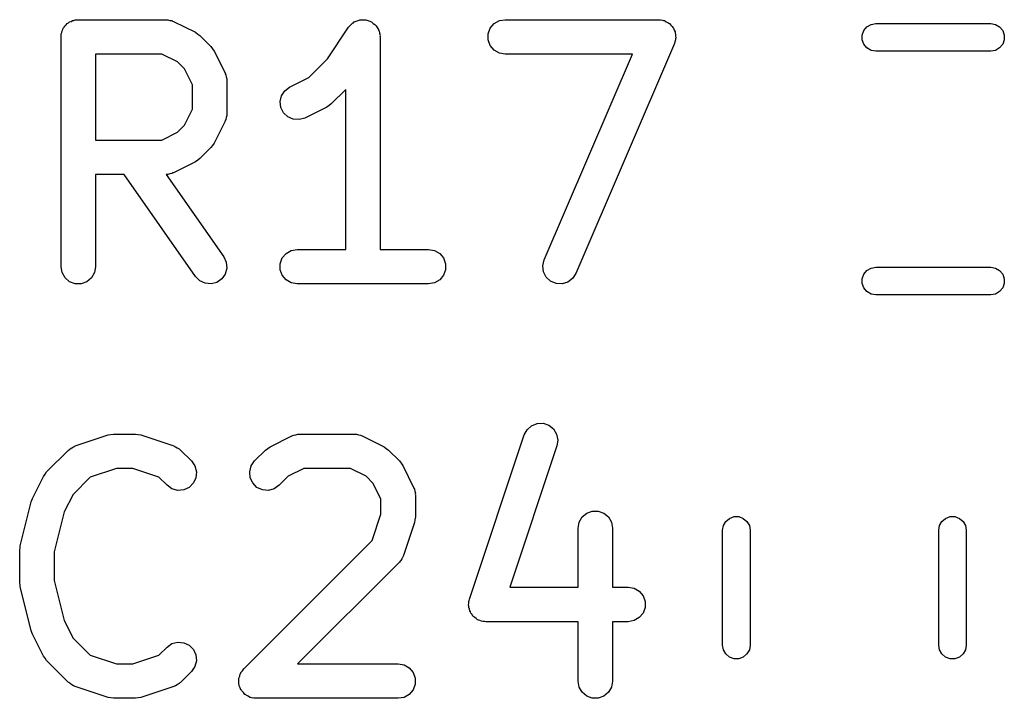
# Model space of a CAD drawing. Extents: x 83.4 to 168.1, y -157.3 to -85.4.
# Tile 1 of 60: x 93.8 to 98.1, y -146 to -143. Entities that reach past the tile are written whole.
import ezdxf

# ---------------------------------------------------------------- set-up
doc = ezdxf.new("R2010")
doc.units = 0
doc.header["$MEASUREMENT"] = 0
doc.layers.add('BLACK', color=7, linetype='CONTINUOUS')

msp = doc.modelspace()

# ---------------------------------------------------------------- linework, layer by layer
at = {"layer": 'Black'}
for p, q in [((94.0048, -143.039), (94.009, -143.034)), ((94.009, -143.034), (94.0147, -143.031)), ((94.0147, -143.031), (94.0197, -143.027)), ((94.0197, -143.027), (94.0259, -143.025)), ((94.0259, -143.025), (94.0315, -143.021)), ((94.0315, -143.021), (94.038, -143.02)), ((94.038, -143.02), (94.0442, -143.018)), ((94.0442, -143.018), (94.0507, -143.018)), ((94.0507, -143.018), (94.0572, -143.017)), ((94.0572, -143.017), (94.4382, -143.017)), ((94.4382, -143.017), (94.4424, -143.018)), ((94.4424, -143.018), (94.4467, -143.017)), ((94.4467, -143.017), (94.4551, -143.02)), ((94.4551, -143.02), (94.4638, -143.021)), ((94.4638, -143.021), (94.4676, -143.024)), ((94.4676, -143.024), (94.4717, -143.025)), ((94.4717, -143.025), (94.5669, -143.072)), ((95.2447, -143.038), (95.2509, -143.031)), ((95.2509, -143.031), (95.2546, -143.03)), ((95.2546, -143.03), (95.2578, -143.027)), ((95.2578, -143.027), (95.2662, -143.024)), ((95.2662, -143.024), (95.2742, -143.02)), ((95.2742, -143.02), (95.2784, -143.019)), ((95.2784, -143.019), (95.2823, -143.018)), ((95.2823, -143.018), (95.2912, -143.018)), ((95.2912, -143.018), (95.3001, -143.017)), ((95.3001, -143.017), (95.3042, -143.018)), ((95.3042, -143.018), (95.3083, -143.018)), ((95.3083, -143.018), (95.3167, -143.021)), ((95.3167, -143.021), (95.3254, -143.023)), ((95.3254, -143.023), (95.3289, -143.025)), ((95.3289, -143.025), (95.3328, -143.027)), ((95.3328, -143.027), (95.3396, -143.033)), ((95.3396, -143.033), (95.3471, -143.038)), ((95.8494, -143.054), (95.8661, -143.034)), ((95.8661, -143.034), (95.8887, -143.021)), ((95.8887, -143.021), (95.9143, -143.017)), ((95.9143, -143.017), (96.581, -143.017)), ((96.581, -143.017), (96.5895, -143.018)), ((96.5895, -143.018), (96.5981, -143.019)), ((96.5981, -143.019), (96.6023, -143.021)), ((96.6023, -143.021), (96.6067, -143.021)), ((96.6067, -143.021), (96.6141, -143.026)), ((96.6141, -143.026), (96.6221, -143.029)), ((96.6221, -143.029), (96.6253, -143.032)), ((96.6253, -143.032), (96.6292, -143.034)), ((96.6292, -143.034), (96.6348, -143.041)), ((97.5054, -143.038), (97.5259, -143.034)), ((97.5259, -143.034), (98.0259, -143.034)), ((98.0259, -143.034), (98.0464, -143.038)), ((93.9833, -143.079), (93.9856, -143.073)), ((93.9856, -143.073), (93.9867, -143.066)), ((93.9867, -143.066), (93.99, -143.06)), ((93.99, -143.06), (93.9922, -143.054)), ((93.9922, -143.054), (93.9965, -143.049)), ((93.9965, -143.049), (93.9997, -143.044)), ((93.9997, -143.044), (94.0048, -143.039)), ((94.5669, -143.072), (94.5766, -143.08)), ((95.1418, -143.187), (95.2329, -143.05)), ((95.2329, -143.05), (95.2358, -143.047)), ((95.2358, -143.047), (95.2378, -143.044)), ((95.2378, -143.044), (95.2447, -143.038)), ((95.3471, -143.038), (95.3496, -143.041)), ((95.3496, -143.041), (95.3528, -143.044)), ((95.3528, -143.044), (95.3572, -143.051)), ((95.3572, -143.051), (95.3625, -143.059)), ((95.3625, -143.059), (95.3637, -143.063)), ((95.3637, -143.063), (95.3658, -143.066)), ((95.3658, -143.066), (95.3673, -143.075)), ((95.3673, -143.075), (95.3698, -143.084)), ((95.8405, -143.079), (95.8494, -143.054)), ((96.6348, -143.041), (96.6411, -143.047)), ((96.6411, -143.047), (96.6431, -143.051)), ((96.6431, -143.051), (96.646, -143.054)), ((96.646, -143.054), (96.6489, -143.062)), ((96.6489, -143.062), (96.6528, -143.07)), ((96.6528, -143.07), (96.6533, -143.075)), ((96.6533, -143.075), (96.6549, -143.079)), ((97.4668, -143.084), (97.474, -143.064)), ((97.474, -143.064), (97.4874, -143.048)), ((97.4874, -143.048), (97.5054, -143.038)), ((98.0464, -143.038), (98.0645, -143.048)), ((98.0645, -143.048), (98.0779, -143.064)), ((98.0779, -143.064), (98.085, -143.084)), ((93.9822, -143.092), (93.9833, -143.085)), ((93.9822, -144.092), (93.9822, -143.092)), ((93.9833, -143.085), (93.9833, -143.079)), ((94.5766, -143.08), (94.5864, -143.086)), ((94.5864, -143.086), (94.634, -143.134)), ((95.3698, -143.084), (95.3696, -143.088)), ((95.3696, -143.088), (95.3703, -143.092)), ((95.3703, -143.092), (95.3703, -144.017)), ((95.8405, -143.105), (95.8405, -143.079)), ((95.8494, -143.129), (95.8405, -143.105)), ((96.6499, -143.121), (96.2214, -144.121)), ((96.6519, -143.113), (96.6499, -143.121)), ((96.6549, -143.105), (96.6519, -143.113)), ((96.6549, -143.079), (96.6549, -143.087)), ((96.6549, -143.087), (96.6559, -143.096)), ((96.6559, -143.096), (96.6549, -143.1)), ((96.6549, -143.1), (96.6549, -143.105)), ((97.4668, -143.105), (97.4668, -143.084)), ((97.474, -143.124), (97.4668, -143.105)), ((98.085, -143.105), (98.0779, -143.124)), ((98.085, -143.084), (98.085, -143.105)), ((94.634, -143.134), (94.6409, -143.144)), ((94.6409, -143.144), (94.6481, -143.154)), ((94.6481, -143.154), (94.6957, -143.249)), ((95.8661, -143.149), (95.8494, -143.129)), ((95.8887, -143.162), (95.8661, -143.149)), ((95.9143, -143.167), (95.8887, -143.162)), ((97.4874, -143.14), (97.474, -143.124)), ((97.5054, -143.151), (97.4874, -143.14)), ((97.5259, -143.154), (97.5054, -143.151)), ((98.0259, -143.154), (97.5259, -143.154)), ((98.0464, -143.151), (98.0259, -143.154)), ((98.0645, -143.14), (98.0464, -143.151)), ((98.0779, -143.124), (98.0645, -143.14)), ((94.1322, -143.167), (94.1322, -143.541)), ((94.4205, -143.167), (94.1322, -143.167)), ((94.489, -143.201), (94.4205, -143.167)), ((94.5194, -143.231), (94.489, -143.201)), ((95.0604, -143.268), (95.1418, -143.187)), ((96.4673, -143.167), (95.9143, -143.167)), ((96.0835, -144.062), (96.4673, -143.167)), ((94.5536, -143.3), (94.5194, -143.231)), ((94.6957, -143.249), (94.6969, -143.253)), ((94.6969, -143.253), (94.6991, -143.257)), ((94.6991, -143.257), (94.7006, -143.265)), ((94.7006, -143.265), (94.7031, -143.274)), ((94.7031, -143.274), (94.7029, -143.278)), ((94.7029, -143.278), (94.7036, -143.282)), ((94.7036, -143.282), (94.7036, -143.425)), ((94.976, -143.31), (95.0604, -143.268)), ((94.5536, -143.407), (94.5536, -143.3)), ((94.9408, -143.348), (94.9551, -143.326)), ((94.9551, -143.326), (94.976, -143.31)), ((95.2203, -143.321), (95.1579, -143.383)), ((95.2203, -144.017), (95.2203, -143.321)), ((94.9347, -143.373), (94.9408, -143.348)), ((94.9377, -143.399), (94.9347, -143.373)), ((94.5194, -143.476), (94.5536, -143.407)), ((94.9493, -143.422), (94.9377, -143.399)), ((95.1384, -143.397), (95.0431, -143.445)), ((95.148, -143.39), (95.1384, -143.397)), ((95.1579, -143.383), (95.148, -143.39)), ((94.6957, -143.459), (94.6481, -143.554)), ((94.6969, -143.455), (94.6957, -143.459)), ((94.6991, -143.451), (94.6969, -143.455)), ((94.7006, -143.442), (94.6991, -143.451)), ((94.7031, -143.434), (94.7006, -143.442)), ((94.7036, -143.425), (94.7029, -143.429)), ((94.7029, -143.429), (94.7031, -143.434)), ((94.9683, -143.44), (94.9493, -143.422)), ((94.9922, -143.45), (94.9683, -143.44)), ((95.0182, -143.452), (94.9922, -143.45)), ((95.0431, -143.445), (95.0182, -143.452)), ((94.4205, -143.541), (94.489, -143.506)), ((94.489, -143.506), (94.5194, -143.476)), ((94.1322, -143.541), (94.4205, -143.541)), ((94.634, -143.573), (94.5864, -143.621)), ((94.6409, -143.564), (94.634, -143.573)), ((94.6481, -143.554), (94.6409, -143.564)), ((94.5669, -143.635), (94.4717, -143.683)), ((94.5766, -143.628), (94.5669, -143.635)), ((94.5864, -143.621), (94.5766, -143.628)), ((94.2562, -143.691), (94.1322, -143.691)), ((94.1322, -143.691), (94.1322, -144.092)), ((94.5672, -144.135), (94.2562, -143.691)), ((94.4424, -143.69), (94.4392, -143.69)), ((94.4392, -143.69), (94.6901, -144.049)), ((94.4467, -143.69), (94.4424, -143.69)), ((94.4551, -143.688), (94.4467, -143.69)), ((94.4638, -143.686), (94.4551, -143.688)), ((94.4676, -143.684), (94.4638, -143.686)), ((94.4717, -143.683), (94.4676, -143.684)), ((94.9839, -144.021), (95.0096, -144.017)), ((95.0096, -144.017), (95.2203, -144.017)), ((95.3703, -144.017), (95.581, -144.017)), ((95.581, -144.017), (95.6067, -144.021)), ((94.6901, -144.049), (94.7011, -144.072)), ((94.9357, -144.079), (94.9446, -144.054)), ((94.9446, -144.054), (94.9614, -144.034)), ((94.9614, -144.034), (94.9839, -144.021)), ((95.6067, -144.021), (95.6292, -144.034)), ((95.6292, -144.034), (95.646, -144.054)), ((95.646, -144.054), (95.6549, -144.079)), ((96.0776, -144.088), (96.0835, -144.062)), ((93.9867, -144.117), (93.9822, -144.092)), ((94.1322, -144.092), (94.1277, -144.117)), ((94.7033, -144.098), (94.6966, -144.124)), ((94.7011, -144.072), (94.7033, -144.098)), ((94.9357, -144.105), (94.9357, -144.079)), ((94.9446, -144.129), (94.9357, -144.105)), ((95.6549, -144.105), (95.646, -144.129)), ((95.6549, -144.079), (95.6549, -144.105)), ((96.0806, -144.114), (96.0776, -144.088)), ((97.4874, -144.108), (97.5054, -144.098)), ((97.5054, -144.098), (97.5259, -144.094)), ((97.5259, -144.094), (98.0259, -144.094)), ((98.0259, -144.094), (98.0464, -144.098)), ((98.0464, -144.098), (98.0645, -144.108)), ((93.9997, -144.14), (93.9867, -144.117)), ((94.0197, -144.157), (93.9997, -144.14)), ((94.1147, -144.14), (94.0947, -144.157)), ((94.1277, -144.117), (94.1147, -144.14)), ((94.5856, -144.153), (94.5672, -144.135)), ((94.6817, -144.145), (94.6603, -144.16)), ((94.6966, -144.124), (94.6817, -144.145)), ((94.9614, -144.149), (94.9446, -144.129)), ((95.646, -144.129), (95.6292, -144.149)), ((96.0924, -144.137), (96.0806, -144.114)), ((96.1114, -144.155), (96.0924, -144.137)), ((96.2071, -144.143), (96.1863, -144.159)), ((96.2214, -144.121), (96.2071, -144.143)), ((97.4668, -144.144), (97.474, -144.124)), ((97.4668, -144.165), (97.4668, -144.144)), ((97.474, -144.124), (97.4874, -144.108)), ((98.0645, -144.108), (98.0779, -144.124)), ((98.0779, -144.124), (98.085, -144.144)), ((98.085, -144.144), (98.085, -144.165)), ((94.0442, -144.166), (94.0197, -144.157)), ((94.0702, -144.166), (94.0442, -144.166)), ((94.0947, -144.157), (94.0702, -144.166)), ((94.6092, -144.164), (94.5856, -144.153)), ((94.6352, -144.167), (94.6092, -144.164)), ((94.6603, -144.16), (94.6352, -144.167)), ((94.9839, -144.162), (94.9614, -144.149)), ((95.0096, -144.167), (94.9839, -144.162)), ((95.581, -144.167), (95.0096, -144.167)), ((95.6067, -144.162), (95.581, -144.167)), ((95.6292, -144.149), (95.6067, -144.162)), ((96.1353, -144.165), (96.1114, -144.155)), ((96.1613, -144.166), (96.1353, -144.165)), ((96.1863, -144.159), (96.1613, -144.166)), ((97.474, -144.184), (97.4668, -144.165)), ((97.4874, -144.2), (97.474, -144.184)), ((98.0779, -144.184), (98.0645, -144.2)), ((98.085, -144.165), (98.0779, -144.184)), ((97.5054, -144.211), (97.4874, -144.2)), ((97.5259, -144.214), (97.5054, -144.211)), ((98.0259, -144.214), (97.5259, -144.214)), ((98.0464, -144.211), (98.0259, -144.214)), ((98.0645, -144.2), (98.0464, -144.211)), ((96.0092, -144.801), (96.0287, -144.784)), ((96.0287, -144.784), (96.0529, -144.774)), ((96.0529, -144.774), (96.079, -144.773)), ((96.079, -144.773), (96.1037, -144.782)), ((96.1037, -144.782), (96.1241, -144.798)), ((94.0443, -144.872), (94.1871, -144.824)), ((94.1871, -144.824), (94.199, -144.822)), ((94.199, -144.822), (94.2108, -144.82)), ((94.2108, -144.82), (94.3061, -144.82)), ((94.3061, -144.82), (94.3179, -144.822)), ((94.3179, -144.822), (94.3298, -144.824)), ((94.3298, -144.824), (94.4726, -144.872)), ((94.8916, -144.876), (94.9868, -144.828)), ((94.9868, -144.828), (94.991, -144.827)), ((94.991, -144.827), (94.9947, -144.825)), ((94.9947, -144.825), (95.0034, -144.823)), ((95.0034, -144.823), (95.0118, -144.821)), ((95.0118, -144.821), (95.0161, -144.821)), ((95.0161, -144.821), (95.0204, -144.82)), ((95.0204, -144.82), (95.2585, -144.82)), ((95.2585, -144.82), (95.2627, -144.821)), ((95.2627, -144.821), (95.267, -144.821)), ((95.267, -144.821), (95.2754, -144.823)), ((95.2754, -144.823), (95.2841, -144.825)), ((95.2841, -144.825), (95.2879, -144.827)), ((95.2879, -144.827), (95.292, -144.828)), ((95.292, -144.828), (95.3872, -144.876)), ((95.7587, -145.538), (95.9968, -144.824)), ((95.9968, -144.824), (96.0092, -144.801)), ((96.1241, -144.798), (96.1377, -144.82)), ((96.1377, -144.82), (96.143, -144.846)), ((94.0291, -144.88), (94.0363, -144.875)), ((94.0363, -144.875), (94.0405, -144.874)), ((94.0405, -144.874), (94.0443, -144.872)), ((94.4726, -144.872), (94.4765, -144.874)), ((94.4765, -144.874), (94.4806, -144.875)), ((94.4806, -144.875), (94.4878, -144.88)), ((94.8819, -144.883), (94.8916, -144.876)), ((95.3872, -144.876), (95.3969, -144.883)), ((96.1391, -144.871), (95.9339, -145.487)), ((96.143, -144.846), (96.1391, -144.871)), ((93.9197, -144.985), (94.0149, -144.89)), ((94.0149, -144.89), (94.0185, -144.887)), ((94.0185, -144.887), (94.0214, -144.884)), ((94.0214, -144.884), (94.0291, -144.88)), ((94.4878, -144.88), (94.4956, -144.884)), ((94.4956, -144.884), (94.4984, -144.887)), ((94.4984, -144.887), (94.502, -144.89)), ((94.502, -144.89), (94.5496, -144.937)), ((94.8245, -144.937), (94.8721, -144.89)), ((94.8721, -144.89), (94.8819, -144.883)), ((95.3969, -144.883), (95.4067, -144.89)), ((95.4067, -144.89), (95.4543, -144.937)), ((94.5496, -144.937), (94.5645, -144.959)), ((94.5645, -144.959), (94.5713, -144.984)), ((94.8028, -144.984), (94.8095, -144.959)), ((94.8095, -144.959), (94.8245, -144.937)), ((95.4543, -144.937), (95.4612, -144.947)), ((95.4612, -144.947), (95.4684, -144.957)), ((95.4684, -144.957), (95.516, -145.052)), ((93.858, -145.1), (93.9057, -145.005)), ((93.9057, -145.005), (93.9128, -144.995)), ((93.9128, -144.995), (93.9197, -144.985)), ((94.223, -144.97), (94.1085, -145.008)), ((94.2939, -144.97), (94.223, -144.97)), ((94.4084, -145.008), (94.2939, -144.97)), ((94.5713, -144.984), (94.569, -145.01)), ((94.8051, -145.01), (94.8028, -144.984)), ((94.9695, -145.004), (94.9305, -145.043)), ((95.0381, -144.97), (94.9695, -145.004)), ((95.2408, -144.97), (95.0381, -144.97)), ((95.3093, -145.004), (95.2408, -144.97)), ((95.3397, -145.035), (95.3093, -145.004)), ((94.1085, -145.008), (94.0344, -145.083)), ((94.4435, -145.043), (94.4084, -145.008)), ((94.4649, -145.058), (94.4435, -145.043)), ((94.558, -145.033), (94.5396, -145.052)), ((94.569, -145.01), (94.558, -145.033)), ((94.8161, -145.033), (94.8051, -145.01)), ((94.8345, -145.052), (94.8161, -145.033)), ((94.9305, -145.043), (94.9092, -145.058)), ((95.3739, -145.103), (95.3397, -145.035)), ((94.0344, -145.083), (93.9959, -145.159)), ((94.49, -145.065), (94.4649, -145.058)), ((94.516, -145.063), (94.49, -145.065)), ((94.5396, -145.052), (94.516, -145.063)), ((94.8581, -145.063), (94.8345, -145.052)), ((94.884, -145.065), (94.8581, -145.063)), ((94.9092, -145.058), (94.884, -145.065)), ((95.516, -145.052), (95.5172, -145.056)), ((95.5172, -145.056), (95.5194, -145.06)), ((95.5194, -145.06), (95.5209, -145.069)), ((95.5209, -145.069), (95.5234, -145.077)), ((95.5234, -145.077), (95.5232, -145.081)), ((95.5232, -145.081), (95.5239, -145.086)), ((95.5239, -145.086), (95.5239, -145.181)), ((93.8047, -145.306), (93.8524, -145.115)), ((93.8524, -145.115), (93.8557, -145.108)), ((93.8557, -145.108), (93.858, -145.1)), ((95.3739, -145.169), (95.3739, -145.103)), ((93.9959, -145.159), (93.9525, -145.333)), ((95.3358, -145.283), (95.3739, -145.169)), ((96.2486, -145.18), (96.2686, -145.164)), ((96.2686, -145.164), (96.2931, -145.155)), ((96.2931, -145.155), (96.3191, -145.155)), ((96.3191, -145.155), (96.3436, -145.164)), ((96.3436, -145.164), (96.3635, -145.18)), ((95.5201, -145.205), (95.4725, -145.348)), ((95.5218, -145.193), (95.5201, -145.205)), ((95.5239, -145.181), (95.5218, -145.193)), ((96.2311, -145.229), (96.2356, -145.203)), ((96.2356, -145.203), (96.2486, -145.18)), ((96.3635, -145.18), (96.3766, -145.203)), ((96.3766, -145.203), (96.3811, -145.229)), ((96.8598, -145.239), (96.8635, -145.218)), ((96.8635, -145.218), (96.8739, -145.2)), ((96.8739, -145.2), (96.8898, -145.187)), ((96.8898, -145.187), (96.9094, -145.179)), ((96.9094, -145.179), (96.9303, -145.179)), ((96.9303, -145.179), (96.9498, -145.187)), ((96.9498, -145.187), (96.9658, -145.2)), ((96.9658, -145.2), (96.9762, -145.218)), ((96.9762, -145.218), (96.9798, -145.239)), ((97.7998, -145.239), (97.8035, -145.218)), ((97.8035, -145.218), (97.8139, -145.2)), ((97.8139, -145.2), (97.8298, -145.187)), ((97.8298, -145.187), (97.8494, -145.179)), ((97.8494, -145.179), (97.8703, -145.179)), ((97.8703, -145.179), (97.8898, -145.187)), ((97.8898, -145.187), (97.9058, -145.2)), ((97.9058, -145.2), (97.9162, -145.218)), ((97.9162, -145.218), (97.9198, -145.239)), ((96.2311, -145.487), (96.2311, -145.229)), ((96.3811, -145.229), (96.3811, -145.487)), ((96.8598, -145.739), (96.8598, -145.239)), ((96.9798, -145.239), (96.9798, -145.739)), ((97.7998, -145.739), (97.7998, -145.239)), ((97.9198, -145.239), (97.9198, -145.739)), ((94.7769, -145.842), (95.3358, -145.283)), ((93.8025, -145.324), (93.8041, -145.315)), ((93.8025, -145.467), (93.8025, -145.324)), ((93.8041, -145.315), (93.8047, -145.306)), ((93.9525, -145.333), (93.9525, -145.457)), ((95.4725, -145.348), (95.4704, -145.351)), ((95.4543, -145.377), (95.0109, -145.82)), ((95.4568, -145.373), (95.4543, -145.377)), ((95.4601, -145.37), (95.4568, -145.373)), ((95.4642, -145.363), (95.4601, -145.37)), ((95.4693, -145.355), (95.4642, -145.363)), ((95.4704, -145.351), (95.4693, -145.355)), ((93.8041, -145.476), (93.8025, -145.467)), ((93.8047, -145.485), (93.8041, -145.476)), ((93.9525, -145.457), (93.9959, -145.631)), ((93.8524, -145.675), (93.8047, -145.485)), ((95.9339, -145.487), (96.2311, -145.487)), ((96.3811, -145.487), (96.4489, -145.487)), ((96.4489, -145.487), (96.4746, -145.491)), ((96.4746, -145.491), (96.4971, -145.504)), ((96.4971, -145.504), (96.5139, -145.524)), ((95.7549, -145.564), (95.756, -145.556)), ((95.756, -145.549), (95.7579, -145.544)), ((95.756, -145.556), (95.756, -145.549)), ((95.7579, -145.544), (95.7587, -145.538)), ((96.5139, -145.524), (96.5228, -145.549)), ((96.5228, -145.549), (96.5228, -145.575)), ((95.756, -145.569), (95.7549, -145.564)), ((95.756, -145.575), (95.756, -145.569)), ((95.7586, -145.582), (95.756, -145.575)), ((95.7601, -145.589), (95.7586, -145.582)), ((95.763, -145.594), (95.7601, -145.589)), ((95.7649, -145.599), (95.763, -145.594)), ((95.7698, -145.605), (95.7649, -145.599)), ((96.5139, -145.599), (96.4971, -145.619)), ((96.5228, -145.575), (96.5139, -145.599)), ((93.9959, -145.631), (94.0344, -145.708)), ((95.7738, -145.612), (95.7698, -145.605)), ((95.7781, -145.615), (95.7738, -145.612)), ((95.7817, -145.619), (95.7781, -145.615)), ((95.7882, -145.623), (95.7817, -145.619)), ((95.7942, -145.628), (95.7882, -145.623)), ((95.7994, -145.63), (95.7942, -145.628)), ((95.8042, -145.632), (95.7994, -145.63)), ((95.8117, -145.634), (95.8042, -145.632)), ((95.8189, -145.636), (95.8117, -145.634)), ((95.8244, -145.636), (95.8189, -145.636)), ((95.8299, -145.637), (95.8244, -145.636)), ((96.2311, -145.637), (95.8299, -145.637)), ((96.2311, -145.895), (96.2311, -145.637)), ((96.4489, -145.637), (96.3811, -145.637)), ((96.3811, -145.637), (96.3811, -145.895)), ((96.4746, -145.632), (96.4489, -145.637)), ((96.4971, -145.619), (96.4746, -145.632)), ((93.8557, -145.683), (93.8524, -145.675)), ((93.858, -145.691), (93.8557, -145.683)), ((93.9057, -145.786), (93.858, -145.691)), ((94.0344, -145.708), (94.1085, -145.782)), ((94.4435, -145.747), (94.4649, -145.732)), ((94.4649, -145.732), (94.49, -145.725)), ((94.49, -145.725), (94.516, -145.728)), ((94.516, -145.728), (94.5396, -145.739)), ((94.4084, -145.782), (94.4435, -145.747)), ((94.5396, -145.739), (94.558, -145.757)), ((94.558, -145.757), (94.569, -145.781)), ((96.8635, -145.759), (96.8598, -145.739)), ((96.8739, -145.777), (96.8635, -145.759)), ((96.9762, -145.759), (96.9658, -145.777)), ((96.9798, -145.739), (96.9762, -145.759)), ((97.8035, -145.759), (97.7998, -145.739)), ((97.8139, -145.777), (97.8035, -145.759)), ((97.9162, -145.759), (97.9058, -145.777)), ((97.9198, -145.739), (97.9162, -145.759)), ((93.9128, -145.796), (93.9057, -145.786)), ((93.9197, -145.805), (93.9128, -145.796)), ((94.0149, -145.901), (93.9197, -145.805)), ((94.1085, -145.782), (94.223, -145.82)), ((94.2939, -145.82), (94.4084, -145.782)), ((94.5713, -145.807), (94.5645, -145.832)), ((94.569, -145.781), (94.5713, -145.807)), ((96.8898, -145.791), (96.8739, -145.777)), ((96.9094, -145.798), (96.8898, -145.791)), ((96.9303, -145.798), (96.9094, -145.798)), ((96.9498, -145.791), (96.9303, -145.798)), ((96.9658, -145.777), (96.9498, -145.791)), ((97.8298, -145.791), (97.8139, -145.777)), ((97.8494, -145.798), (97.8298, -145.791)), ((97.8703, -145.798), (97.8494, -145.798)), ((97.8898, -145.791), (97.8703, -145.798)), ((97.9058, -145.777), (97.8898, -145.791)), ((94.223, -145.82), (94.2939, -145.82)), ((94.5496, -145.853), (94.502, -145.901)), ((94.5645, -145.832), (94.5496, -145.853)), ((94.7619, -145.864), (94.7638, -145.861)), ((94.7638, -145.861), (94.7649, -145.858)), ((94.7649, -145.858), (94.7712, -145.85)), ((94.7712, -145.85), (94.7769, -145.842)), ((95.0109, -145.82), (95.4489, -145.82)), ((95.4489, -145.82), (95.4746, -145.825)), ((95.4746, -145.825), (95.4971, -145.838)), ((95.4971, -145.838), (95.5139, -145.858)), ((95.5139, -145.858), (95.5228, -145.882)), ((94.0185, -145.903), (94.0149, -145.901)), ((94.0214, -145.906), (94.0185, -145.903)), ((94.4984, -145.903), (94.4956, -145.906)), ((94.502, -145.901), (94.4984, -145.903)), ((94.7552, -145.889), (94.756, -145.886)), ((94.756, -145.898), (94.7552, -145.889)), ((94.756, -145.882), (94.7594, -145.873)), ((94.756, -145.886), (94.756, -145.882)), ((94.756, -145.908), (94.756, -145.898)), ((94.7594, -145.873), (94.7619, -145.864)), ((95.5228, -145.882), (95.5228, -145.908)), ((96.2356, -145.921), (96.2311, -145.895)), ((96.3811, -145.895), (96.3766, -145.921)), ((94.0291, -145.911), (94.0214, -145.906)), ((94.0363, -145.916), (94.0291, -145.911)), ((94.0405, -145.917), (94.0363, -145.916)), ((94.0443, -145.919), (94.0405, -145.917)), ((94.1871, -145.966), (94.0443, -145.919)), ((94.4726, -145.919), (94.3298, -145.966)), ((94.4765, -145.917), (94.4726, -145.919)), ((94.4806, -145.916), (94.4765, -145.917)), ((94.4878, -145.911), (94.4806, -145.916)), ((94.4956, -145.906), (94.4878, -145.911)), ((94.7572, -145.911), (94.756, -145.908)), ((94.7574, -145.915), (94.7572, -145.911)), ((94.7616, -145.924), (94.7574, -145.915)), ((94.7649, -145.933), (94.7616, -145.924)), ((94.7671, -145.935), (94.7649, -145.933)), ((94.7684, -145.938), (94.7671, -145.935)), ((94.7754, -145.945), (94.7684, -145.938)), ((94.7817, -145.953), (94.7754, -145.945)), ((95.5139, -145.933), (95.4971, -145.953)), ((95.5228, -145.908), (95.5139, -145.933)), ((96.2486, -145.943), (96.2356, -145.921)), ((96.2686, -145.96), (96.2486, -145.943)), ((96.3635, -145.943), (96.3436, -145.96)), ((96.3766, -145.921), (96.3635, -145.943)), ((94.199, -145.968), (94.1871, -145.966)), ((94.2108, -145.97), (94.199, -145.968)), ((94.3061, -145.97), (94.2108, -145.97)), ((94.3179, -145.968), (94.3061, -145.97)), ((94.3298, -145.966), (94.3179, -145.968)), ((94.7845, -145.954), (94.7817, -145.953)), ((94.7869, -145.957), (94.7845, -145.954)), ((94.7957, -145.961), (94.7869, -145.957)), ((94.8042, -145.966), (94.7957, -145.961)), ((94.8075, -145.966), (94.8042, -145.966)), ((94.8105, -145.968), (94.8075, -145.966)), ((94.8202, -145.969), (94.8105, -145.968)), ((94.8299, -145.97), (94.8202, -145.969)), ((95.4489, -145.97), (94.8299, -145.97)), ((95.4746, -145.966), (95.4489, -145.97)), ((95.4971, -145.953), (95.4746, -145.966)), ((96.2931, -145.969), (96.2686, -145.96)), ((96.3191, -145.969), (96.2931, -145.969)), ((96.3436, -145.96), (96.3191, -145.969))]:
    msp.add_line(p, q, dxfattribs=at)

doc.saveas('drawing.dxf')
